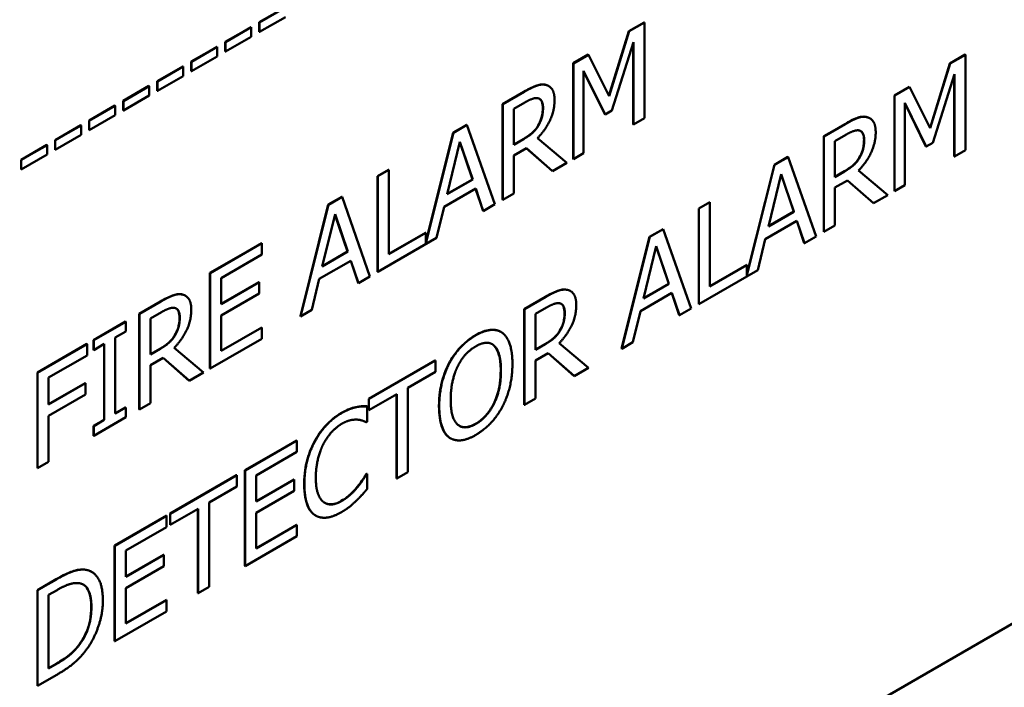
# Model space of a CAD drawing. Header units: millimetres. Extents: x 30 to 861, y 28 to 600.
# Tile 22 of 33: x 753 to 776, y 262 to 277. Entities that reach past the tile are written whole.
import ezdxf

# ---------------------------------------------------------------- set-up
doc = ezdxf.new("R2010")
doc.units = ezdxf.units.MM
doc.header["$LTSCALE"] = 3
doc.layers.add('Visible (ISO)', color=7, linetype='Continuous', lineweight=50)
doc.layers.add('Visible Narrow (ISO)', color=7, linetype='Continuous', lineweight=35)

msp = doc.modelspace()

# ---------------------------------------------------------------- linework, layer by layer
at = {"layer": 'Visible (ISO)'}
for p, q in [((758.272, 277.371), (758.884, 277.724)), ((758.889, 277.721), (758.278, 277.368)), ((758.278, 277.141), (758.889, 277.494)), ((757.465, 276.905), (758.077, 277.258)), ((758.082, 277.255), (757.471, 276.902)), ((758.077, 277.258), (758.082, 277.255)), ((758.082, 277.028), (758.082, 277.255)), ((758.272, 277.144), (758.272, 277.371)), ((758.272, 277.371), (758.278, 277.368)), ((758.278, 277.368), (758.278, 277.141)), ((767.03, 277.16), (767.393, 277.369)), ((767.398, 277.366), (767.036, 277.157)), ((767.393, 277.369), (767.398, 277.366)), ((767.398, 275.1), (767.398, 277.366)), ((757.471, 276.675), (758.082, 277.028)), ((758.272, 277.144), (758.278, 277.141)), ((766.558, 275.63), (767.03, 277.16)), ((767.036, 277.157), (766.562, 275.622)), ((767.03, 277.16), (767.036, 277.157)), ((756.659, 276.439), (757.27, 276.792)), ((757.276, 276.789), (756.664, 276.436)), ((757.27, 276.792), (757.276, 276.789)), ((757.276, 276.562), (757.276, 276.789)), ((757.465, 276.678), (757.465, 276.905)), ((757.465, 276.905), (757.471, 276.902)), ((757.471, 276.902), (757.471, 276.675)), ((766.625, 275.279), (767.138, 276.902)), ((767.132, 274.953), (767.132, 276.885)), ((767.138, 276.902), (767.138, 274.95)), ((756.664, 276.209), (757.276, 276.562)), ((757.465, 276.678), (757.471, 276.675)), ((765.711, 276.398), (766.067, 276.604)), ((766.072, 276.601), (765.716, 276.395)), ((766.067, 276.604), (766.072, 276.601)), ((766.562, 275.622), (766.072, 276.601)), ((774.642, 276.396), (775.005, 276.605)), ((775.01, 276.602), (774.648, 276.393)), ((775.005, 276.605), (775.01, 276.602)), ((775.01, 274.337), (775.01, 276.602)), ((755.852, 275.973), (756.463, 276.326)), ((756.469, 276.323), (755.857, 275.97)), ((756.463, 276.326), (756.469, 276.323)), ((756.469, 276.096), (756.469, 276.323)), ((756.659, 276.212), (756.659, 276.439)), ((756.659, 276.439), (756.664, 276.436)), ((756.664, 276.436), (756.664, 276.209)), ((765.711, 274.132), (765.711, 276.398)), ((765.711, 276.398), (765.716, 276.395)), ((765.716, 276.395), (765.716, 274.129)), ((774.17, 274.866), (774.642, 276.396)), ((774.648, 276.393), (774.174, 274.858)), ((774.642, 276.396), (774.648, 276.393)), ((755.857, 275.743), (756.469, 276.096)), ((756.659, 276.212), (756.664, 276.209)), ((765.959, 274.27), (765.959, 276.221)), ((765.959, 276.221), (766.466, 275.187)), ((766.461, 275.19), (765.959, 276.214)), ((774.237, 274.515), (774.749, 276.138)), ((774.744, 274.189), (774.744, 276.121)), ((774.749, 276.138), (774.749, 274.186)), ((755.045, 275.507), (755.656, 275.861)), ((755.662, 275.857), (755.05, 275.504)), ((755.656, 275.861), (755.662, 275.857)), ((755.662, 275.631), (755.662, 275.857)), ((755.852, 275.746), (755.852, 275.973)), ((755.852, 275.973), (755.857, 275.97)), ((755.857, 275.97), (755.857, 275.743)), ((765.126, 275.863), (765.131, 275.859)), ((755.05, 275.277), (755.662, 275.631)), ((755.852, 275.746), (755.857, 275.743)), ((764.036, 275.431), (764.542, 275.723)), ((764.547, 275.72), (764.042, 275.428)), ((773.323, 275.634), (773.679, 275.84)), ((773.323, 273.368), (773.323, 275.634)), ((773.323, 275.634), (773.328, 275.631)), ((773.684, 275.837), (773.328, 275.631)), ((773.328, 275.631), (773.328, 273.365)), ((773.679, 275.84), (773.684, 275.837)), ((774.174, 274.858), (773.684, 275.837)), ((754.238, 275.041), (754.849, 275.395)), ((754.855, 275.392), (754.243, 275.038)), ((754.849, 275.395), (754.855, 275.392)), ((754.855, 275.165), (754.855, 275.392)), ((755.045, 275.28), (755.045, 275.507)), ((755.045, 275.507), (755.05, 275.504)), ((755.05, 275.504), (755.05, 275.277)), ((764.036, 273.166), (764.036, 275.431)), ((764.036, 275.431), (764.042, 275.428)), ((764.042, 275.428), (764.042, 273.162)), ((764.302, 275.318), (764.562, 275.468)), ((773.571, 273.506), (773.571, 275.458)), ((773.571, 275.458), (774.078, 274.423)), ((774.073, 274.426), (773.571, 275.45)), ((754.243, 274.811), (754.855, 275.165)), ((755.045, 275.28), (755.05, 275.277)), ((764.302, 274.466), (764.302, 275.318)), ((766.461, 275.19), (766.466, 275.187)), ((766.466, 275.187), (766.625, 275.279)), ((753.431, 274.576), (754.043, 274.929)), ((754.048, 274.926), (753.436, 274.573)), ((754.043, 274.929), (754.048, 274.926)), ((754.048, 274.699), (754.048, 274.926)), ((754.238, 274.815), (754.238, 275.041)), ((754.238, 275.041), (754.243, 275.038)), ((754.243, 275.038), (754.243, 274.811)), ((762.867, 274.757), (763.189, 274.942)), ((763.194, 274.939), (762.873, 274.753)), ((763.189, 274.942), (763.194, 274.939)), ((763.855, 273.055), (763.194, 274.939)), ((764.881, 274.924), (764.886, 274.921)), ((767.132, 274.953), (767.138, 274.95)), ((767.138, 274.95), (767.398, 275.1)), ((771.648, 274.667), (772.154, 274.959)), ((772.159, 274.956), (771.653, 274.664)), ((772.737, 275.099), (772.743, 275.096)), ((753.436, 274.346), (754.048, 274.699)), ((754.238, 274.815), (754.243, 274.811)), ((762.218, 272.156), (762.867, 274.757)), ((762.873, 274.753), (762.218, 272.131)), ((762.867, 274.757), (762.873, 274.753)), ((771.914, 274.554), (772.173, 274.704)), ((752.624, 274.11), (753.236, 274.463)), ((753.241, 274.46), (752.629, 274.107)), ((753.236, 274.463), (753.241, 274.46)), ((753.241, 274.233), (753.241, 274.46)), ((753.431, 274.349), (753.431, 274.576)), ((753.431, 274.576), (753.436, 274.573)), ((753.436, 274.573), (753.436, 274.346)), ((762.725, 273.293), (763.027, 274.534)), ((763.325, 273.646), (763.025, 274.527)), ((763.027, 274.534), (763.331, 273.643)), ((764.302, 274.472), (764.526, 274.601)), ((764.531, 274.598), (764.302, 274.466)), ((765.56, 274.039), (764.862, 274.622)), ((771.648, 272.402), (771.648, 274.667)), ((771.648, 274.667), (771.653, 274.664)), ((771.653, 274.664), (771.653, 272.399)), ((771.914, 273.702), (771.914, 274.554)), ((774.078, 274.423), (774.237, 274.515)), ((752.629, 273.88), (753.241, 274.233)), ((753.431, 274.349), (753.436, 274.346)), ((764.302, 274.215), (764.601, 274.387)), ((764.302, 273.313), (764.302, 274.215)), ((765.216, 273.847), (764.6, 274.387)), ((764.601, 274.387), (765.221, 273.844)), ((765.716, 274.129), (765.959, 274.27)), ((774.073, 274.426), (774.078, 274.423)), ((774.749, 274.186), (775.01, 274.337)), ((752.624, 273.883), (752.624, 274.11)), ((752.624, 274.11), (752.629, 274.107)), ((752.629, 274.107), (752.629, 273.88)), ((765.221, 273.844), (765.56, 274.039)), ((765.711, 274.132), (765.716, 274.129)), ((769.83, 271.392), (770.479, 273.993)), ((770.485, 273.99), (769.83, 271.367)), ((770.479, 273.993), (770.801, 274.178)), ((770.479, 273.993), (770.485, 273.99)), ((770.806, 274.175), (770.485, 273.99)), ((770.801, 274.178), (770.806, 274.175)), ((771.467, 272.291), (770.806, 274.175)), ((772.493, 274.16), (772.498, 274.157)), ((774.744, 274.189), (774.749, 274.186)), ((752.624, 273.883), (752.629, 273.88)), ((761.075, 273.722), (761.336, 273.872)), ((761.341, 273.869), (761.081, 273.719)), ((761.336, 273.872), (761.341, 273.869)), ((761.341, 271.872), (761.341, 273.869)), ((765.216, 273.847), (765.221, 273.844)), ((770.337, 272.529), (770.639, 273.77)), ((770.937, 272.882), (770.637, 273.763)), ((770.639, 273.77), (770.943, 272.879)), ((771.914, 273.708), (772.138, 273.837)), ((772.143, 273.834), (771.914, 273.702)), ((773.172, 273.275), (772.474, 273.858)), ((761.075, 271.456), (761.075, 273.722)), ((761.075, 273.722), (761.081, 273.719)), ((761.081, 273.719), (761.081, 271.453)), ((763.331, 273.643), (762.725, 273.293)), ((762.727, 273.3), (763.325, 273.646)), ((763.325, 273.646), (763.331, 273.643)), ((771.914, 273.451), (772.213, 273.623)), ((772.828, 273.083), (772.212, 273.623)), ((772.213, 273.623), (772.833, 273.08)), ((762.653, 272.994), (763.402, 273.427)), ((763.575, 272.899), (763.399, 273.425)), ((763.402, 273.427), (763.58, 272.896)), ((764.042, 273.162), (764.302, 273.313)), ((771.914, 272.549), (771.914, 273.451)), ((773.323, 273.368), (773.328, 273.365)), ((773.328, 273.365), (773.571, 273.506)), ((759.245, 270.399), (759.907, 273.047)), ((759.912, 273.044), (759.25, 270.396)), ((759.907, 273.047), (760.228, 273.233)), ((759.907, 273.047), (759.912, 273.044)), ((760.233, 273.229), (759.912, 273.044)), ((760.228, 273.233), (760.233, 273.229)), ((760.895, 271.346), (760.233, 273.229)), ((763.58, 272.896), (763.855, 273.055)), ((764.036, 273.166), (764.042, 273.162)), ((768.687, 272.958), (768.948, 273.109)), ((768.953, 273.105), (768.693, 272.955)), ((768.948, 273.109), (768.953, 273.105)), ((768.953, 271.108), (768.953, 273.105)), ((772.828, 273.083), (772.833, 273.08)), ((772.833, 273.08), (773.172, 273.275)), ((759.764, 271.583), (760.066, 272.825)), ((760.365, 271.936), (760.064, 272.817)), ((760.066, 272.825), (760.37, 271.933)), ((762.475, 272.258), (762.653, 272.994)), ((763.575, 272.899), (763.58, 272.896)), ((768.687, 270.692), (768.687, 272.958)), ((768.687, 272.958), (768.693, 272.955)), ((768.693, 272.955), (768.693, 270.689)), ((770.943, 272.879), (770.337, 272.529)), ((770.339, 272.536), (770.937, 272.882)), ((770.937, 272.882), (770.943, 272.879)), ((770.265, 272.231), (771.014, 272.663)), ((771.187, 272.135), (771.011, 272.661)), ((771.014, 272.663), (771.192, 272.132)), ((761.341, 271.878), (762.212, 272.381)), ((762.218, 272.378), (761.341, 271.872)), ((762.212, 272.381), (762.218, 272.378)), ((762.218, 272.131), (762.218, 272.378)), ((767.519, 272.283), (767.84, 272.469)), ((767.845, 272.466), (767.524, 272.28)), ((767.84, 272.469), (767.845, 272.466)), ((768.507, 270.582), (767.845, 272.466)), ((771.648, 272.402), (771.653, 272.399)), ((771.653, 272.399), (771.914, 272.549)), ((757.1, 271.427), (758.328, 272.135)), ((758.333, 272.132), (757.105, 271.424)), ((758.328, 272.135), (758.333, 272.132)), ((758.333, 271.864), (758.333, 272.132)), ((761.081, 271.453), (762.475, 272.258)), ((766.857, 269.636), (767.519, 272.283)), ((767.524, 272.28), (766.862, 269.632)), ((767.519, 272.283), (767.524, 272.28)), ((770.087, 271.494), (770.265, 272.231)), ((771.187, 272.135), (771.192, 272.132)), ((771.192, 272.132), (771.467, 272.291)), ((760.37, 271.933), (759.764, 271.583)), ((759.766, 271.591), (760.365, 271.936)), ((760.365, 271.936), (760.37, 271.933)), ((767.376, 270.82), (767.678, 272.061)), ((767.977, 271.172), (767.676, 272.053)), ((767.678, 272.061), (767.982, 271.169)), ((757.366, 271.306), (758.333, 271.864)), ((759.693, 271.285), (760.441, 271.717)), ((760.614, 271.19), (760.438, 271.715)), ((760.441, 271.717), (760.62, 271.187)), ((757.1, 269.161), (757.1, 271.427)), ((757.1, 271.427), (757.105, 271.424)), ((757.105, 271.424), (757.105, 269.158)), ((761.075, 271.456), (761.081, 271.453)), ((768.693, 270.689), (770.087, 271.494)), ((768.953, 271.114), (769.824, 271.617)), ((769.83, 271.614), (768.953, 271.108)), ((769.824, 271.617), (769.83, 271.614)), ((769.83, 271.367), (769.83, 271.614)), ((757.366, 270.686), (757.366, 271.306)), ((757.366, 270.692), (758.262, 271.209)), ((758.268, 271.206), (757.366, 270.686)), ((758.262, 271.209), (758.268, 271.206)), ((758.268, 270.938), (758.268, 271.206)), ((759.514, 270.549), (759.693, 271.285)), ((760.614, 271.19), (760.62, 271.187)), ((760.62, 271.187), (760.895, 271.346)), ((765.641, 271.001), (765.646, 270.998)), ((767.304, 270.521), (768.053, 270.954)), ((767.982, 271.169), (767.376, 270.82)), ((767.378, 270.827), (767.977, 271.172)), ((767.977, 271.172), (767.982, 271.169)), ((768.226, 270.426), (768.05, 270.951)), ((768.053, 270.954), (768.232, 270.423)), ((755.426, 270.46), (755.931, 270.752)), ((755.937, 270.749), (755.431, 270.457)), ((756.515, 270.891), (756.52, 270.888)), ((757.366, 270.417), (758.268, 270.938)), ((764.551, 270.57), (765.057, 270.862)), ((765.062, 270.859), (764.557, 270.567)), ((755.692, 270.347), (755.951, 270.496)), ((759.25, 270.396), (759.514, 270.549)), ((764.551, 268.304), (764.551, 270.57)), ((764.551, 270.57), (764.557, 270.567)), ((764.557, 270.567), (764.557, 268.301)), ((764.818, 270.457), (765.077, 270.607)), ((767.126, 269.785), (767.304, 270.521)), ((768.232, 270.423), (768.507, 270.582)), ((768.687, 270.692), (768.693, 270.689)), ((754.343, 269.835), (755.103, 270.274)), ((755.108, 270.271), (754.348, 269.832)), ((755.103, 270.274), (755.108, 270.271)), ((755.108, 270.039), (755.108, 270.271)), ((755.426, 268.194), (755.426, 270.46)), ((755.426, 270.46), (755.431, 270.457)), ((755.431, 270.457), (755.431, 268.191)), ((755.692, 269.495), (755.692, 270.347)), ((757.366, 269.577), (757.366, 270.417)), ((759.245, 270.399), (759.25, 270.396)), ((764.818, 269.605), (764.818, 270.457)), ((768.226, 270.426), (768.232, 270.423)), ((754.859, 269.895), (755.108, 270.039)), ((757.366, 269.583), (758.328, 270.138)), ((758.333, 270.135), (757.366, 269.577)), ((758.328, 270.138), (758.333, 270.135)), ((758.333, 269.867), (758.333, 270.135)), ((763.999, 270.03), (764.004, 270.027)), ((765.396, 270.062), (765.401, 270.059)), ((754.343, 269.603), (754.343, 269.835)), ((754.343, 269.835), (754.348, 269.832)), ((754.348, 269.832), (754.348, 269.6)), ((754.859, 268.092), (754.859, 269.895)), ((756.27, 269.952), (756.275, 269.949)), ((757.105, 269.158), (758.333, 269.867)), ((766.862, 269.632), (767.126, 269.785)), ((753.012, 269.066), (754.185, 269.744)), ((754.191, 269.741), (753.017, 269.063)), ((754.185, 269.744), (754.191, 269.741)), ((754.191, 269.473), (754.191, 269.741)), ((754.343, 269.603), (754.348, 269.6)), ((754.348, 269.6), (754.598, 269.745)), ((754.592, 267.944), (754.592, 269.741)), ((754.598, 269.745), (754.598, 267.941)), ((755.692, 269.501), (755.915, 269.63)), ((755.921, 269.627), (755.692, 269.495)), ((756.95, 269.068), (756.251, 269.651)), ((764.818, 269.611), (765.041, 269.74)), ((765.046, 269.737), (764.818, 269.605)), ((766.075, 269.178), (765.377, 269.761)), ((766.857, 269.636), (766.862, 269.632)), ((753.278, 268.946), (754.191, 269.473)), ((755.692, 269.243), (755.991, 269.416)), ((756.606, 268.875), (755.99, 269.415)), ((755.991, 269.416), (756.611, 268.872)), ((760.866, 268.442), (762.443, 269.353)), ((762.448, 269.35), (760.871, 268.439)), ((762.443, 269.353), (762.448, 269.35)), ((762.448, 269.082), (762.448, 269.35)), ((764.818, 269.353), (765.116, 269.526)), ((764.818, 268.452), (764.818, 269.353)), ((765.731, 268.986), (765.115, 269.525)), ((765.116, 269.526), (765.737, 268.982)), ((755.692, 268.342), (755.692, 269.243)), ((757.1, 269.161), (757.105, 269.158)), ((761.79, 268.702), (762.448, 269.082)), ((762.766, 269.28), (762.771, 269.277)), ((765.737, 268.982), (766.075, 269.178)), ((753.012, 266.801), (753.012, 269.066)), ((753.012, 269.066), (753.017, 269.063)), ((753.017, 269.063), (753.017, 266.798)), ((753.278, 268.307), (753.278, 268.946)), ((756.606, 268.875), (756.611, 268.872)), ((756.611, 268.872), (756.95, 269.068)), ((765.731, 268.986), (765.737, 268.982)), ((753.278, 268.313), (754.147, 268.815)), ((754.153, 268.812), (753.278, 268.307)), ((754.147, 268.815), (754.153, 268.812)), ((754.153, 268.544), (754.153, 268.812)), ((761.79, 266.704), (761.79, 268.702)), ((753.278, 268.039), (754.153, 268.544)), ((760.866, 268.174), (760.866, 268.442)), ((760.866, 268.442), (760.871, 268.439)), ((760.871, 268.171), (761.529, 268.551)), ((760.871, 268.439), (760.871, 268.171)), ((761.524, 266.556), (761.524, 268.548)), ((761.529, 268.551), (761.529, 266.553)), ((764.557, 268.301), (764.818, 268.452)), ((754.859, 268.098), (755.103, 268.239)), ((755.108, 268.236), (754.859, 268.092)), ((755.103, 268.239), (755.108, 268.236)), ((755.108, 268.005), (755.108, 268.236)), ((755.426, 268.194), (755.431, 268.191)), ((755.431, 268.191), (755.692, 268.342)), ((760.562, 268.248), (760.567, 268.245)), ((760.823, 268.267), (760.828, 268.264)), ((760.828, 267.9), (760.828, 268.264)), ((760.866, 268.174), (760.871, 268.171)), ((764.551, 268.304), (764.557, 268.301)), ((753.278, 266.948), (753.278, 268.039)), ((754.343, 267.8), (754.592, 267.944)), ((754.348, 267.566), (755.108, 268.005)), ((754.598, 267.941), (754.348, 267.797)), ((754.592, 267.944), (754.598, 267.941)), ((754.343, 267.569), (754.343, 267.8)), ((754.343, 267.8), (754.348, 267.797)), ((754.348, 267.797), (754.348, 267.566)), ((760.807, 267.888), (760.828, 267.9)), ((754.343, 267.569), (754.348, 267.566)), ((757.932, 266.748), (759.159, 267.457)), ((759.165, 267.454), (757.937, 266.745)), ((759.159, 267.457), (759.165, 267.454)), ((759.165, 267.186), (759.165, 267.454)), ((762.799, 267.51), (762.805, 267.507)), ((758.198, 266.628), (759.165, 267.186)), ((753.012, 266.801), (753.017, 266.798)), ((753.017, 266.798), (753.278, 266.948)), ((757.932, 264.482), (757.932, 266.748)), ((757.932, 266.748), (757.937, 266.745)), ((757.937, 266.745), (757.937, 264.479)), ((756.156, 265.723), (757.733, 266.633)), ((757.738, 266.63), (756.161, 265.72)), ((757.733, 266.633), (757.738, 266.63)), ((757.738, 266.362), (757.738, 266.63)), ((758.198, 266.007), (758.198, 266.628)), ((758.198, 266.013), (759.094, 266.531)), ((759.099, 266.528), (758.198, 266.007)), ((759.094, 266.531), (759.099, 266.528)), ((759.099, 266.259), (759.099, 266.528)), ((760.803, 266.655), (760.823, 266.666)), ((760.803, 266.655), (760.809, 266.652)), ((760.828, 266.663), (760.809, 266.652)), ((760.823, 266.666), (760.828, 266.663)), ((760.828, 266.303), (760.828, 266.663)), ((761.524, 266.556), (761.529, 266.553)), ((761.529, 266.553), (761.79, 266.704)), ((757.08, 265.982), (757.738, 266.362)), ((760.595, 266.353), (760.6, 266.349)), ((758.198, 265.739), (759.099, 266.259)), ((756.161, 265.452), (756.819, 265.832)), ((756.814, 263.837), (756.814, 265.829)), ((756.819, 265.832), (756.819, 263.834)), ((757.08, 263.985), (757.08, 265.982)), ((754.842, 264.964), (756.07, 265.673)), ((756.075, 265.67), (754.847, 264.961)), ((756.07, 265.673), (756.075, 265.67)), ((756.075, 265.402), (756.075, 265.67)), ((756.156, 265.455), (756.156, 265.723)), ((756.156, 265.723), (756.161, 265.72)), ((756.161, 265.72), (756.161, 265.452)), ((758.198, 264.898), (758.198, 265.739)), ((759.605, 265.676), (759.611, 265.673)), ((755.108, 264.844), (756.075, 265.402)), ((756.156, 265.455), (756.161, 265.452)), ((758.198, 264.904), (759.159, 265.459)), ((759.165, 265.456), (758.198, 264.898)), ((759.159, 265.459), (759.165, 265.456)), ((759.165, 265.188), (759.165, 265.456)), ((757.937, 264.479), (759.165, 265.188)), ((746.508, 246.017), (779.498, 265.064)), ((754.842, 262.699), (754.842, 264.964)), ((754.842, 264.964), (754.847, 264.961)), ((754.847, 264.961), (754.847, 262.696)), ((755.108, 264.223), (755.108, 264.844)), ((755.108, 264.229), (756.004, 264.747)), ((756.01, 264.744), (755.108, 264.223)), ((756.004, 264.747), (756.01, 264.744)), ((756.01, 264.476), (756.01, 264.744)), ((755.108, 263.955), (756.01, 264.476)), ((757.932, 264.482), (757.937, 264.479)), ((754.293, 264.343), (754.299, 264.34)), ((753.012, 263.908), (753.459, 264.166)), ((753.464, 264.163), (753.017, 263.905)), ((755.108, 263.114), (755.108, 263.955)), ((756.819, 263.834), (757.08, 263.985)), ((753.012, 261.642), (753.012, 263.908)), ((753.012, 263.908), (753.017, 263.905)), ((753.017, 263.905), (753.017, 261.639)), ((753.278, 263.794), (753.477, 263.909)), ((753.278, 262.05), (753.278, 263.794)), ((756.814, 263.837), (756.819, 263.834)), ((755.108, 263.12), (756.07, 263.675)), ((756.075, 263.672), (755.108, 263.114)), ((756.07, 263.675), (756.075, 263.672)), ((756.075, 263.404), (756.075, 263.672)), ((754.847, 262.696), (756.075, 263.404)), ((754.014, 262.632), (754.019, 262.629)), ((754.842, 262.699), (754.847, 262.696)), ((753.278, 262.056), (753.471, 262.168)), ((753.477, 262.165), (753.278, 262.05)), ((753.017, 261.639), (753.469, 261.9)), ((753.012, 261.642), (753.017, 261.639))]:
    msp.add_line(p, q, dxfattribs=at)
for points, knots in [([(764.542, 275.723), (764.636, 275.778), (764.731, 275.829), (764.862, 275.88), (764.899, 275.89), (764.972, 275.899), (765.008, 275.898), (765.041, 275.892)], [0, 0, 0, 0, 0.05333282, 0.05333282, 0.07517859, 0.07517859, 0.09774979, 0.09774979, 0.09774979, 0.09774979]), ([(764.992, 275.344), (764.992, 275.4), (764.985, 275.452), (764.958, 275.51), (764.946, 275.53), (764.922, 275.55), (764.918, 275.553), (764.913, 275.556)], [0, 0, 0, 0, 0.02740789, 0.02740789, 0.03927304, 0.03927304, 0.04200522, 0.04200522, 0.04200522, 0.04200522]), ([(764.881, 274.924), (764.912, 274.977), (764.937, 275.031), (764.966, 275.125), (764.976, 275.165), (764.989, 275.257), (764.992, 275.302), (764.992, 275.344)], [0, 0, 0, 0, 0.02475178, 0.02475178, 0.04085857, 0.04085857, 0.05686937, 0.05686937, 0.05686937, 0.05686937]), ([(764.526, 274.601), (764.593, 274.64), (764.663, 274.687), (764.742, 274.753), (764.775, 274.78), (764.837, 274.855), (764.86, 274.888), (764.881, 274.924)], [0, 0, 0, 0, 0.03811685, 0.03811685, 0.04590739, 0.04590739, 0.05132597, 0.05132597, 0.05132597, 0.05132597]), ([(772.154, 274.959), (772.248, 275.014), (772.343, 275.065), (772.474, 275.116), (772.511, 275.126), (772.584, 275.135), (772.62, 275.134), (772.653, 275.128)], [0, 0, 0, 0, 0.05333282, 0.05333282, 0.07517859, 0.07517859, 0.09774979, 0.09774979, 0.09774979, 0.09774979]), ([(772.604, 274.58), (772.604, 274.636), (772.597, 274.688), (772.57, 274.747), (772.558, 274.766), (772.534, 274.786), (772.529, 274.79), (772.525, 274.793)], [0, 0, 0, 0, 0.02740789, 0.02740789, 0.03927304, 0.03927304, 0.04200522, 0.04200522, 0.04200522, 0.04200522]), ([(772.493, 274.16), (772.524, 274.213), (772.549, 274.268), (772.578, 274.361), (772.588, 274.402), (772.601, 274.493), (772.604, 274.538), (772.604, 274.58)], [0, 0, 0, 0, 0.02475178, 0.02475178, 0.04085857, 0.04085857, 0.05686937, 0.05686937, 0.05686937, 0.05686937]), ([(772.138, 273.837), (772.205, 273.876), (772.275, 273.923), (772.354, 273.989), (772.387, 274.016), (772.449, 274.091), (772.472, 274.124), (772.493, 274.16)], [0, 0, 0, 0, 0.03811685, 0.03811685, 0.04590739, 0.04590739, 0.05132597, 0.05132597, 0.05132597, 0.05132597]), ([(765.057, 270.862), (765.151, 270.916), (765.246, 270.967), (765.377, 271.019), (765.415, 271.028), (765.488, 271.038), (765.523, 271.037), (765.556, 271.031)], [0, 0, 0, 0, 0.05333282, 0.05333282, 0.07517859, 0.07517859, 0.09774979, 0.09774979, 0.09774979, 0.09774979]), ([(755.931, 270.752), (756.026, 270.806), (756.121, 270.857), (756.252, 270.909), (756.289, 270.918), (756.362, 270.927), (756.397, 270.927), (756.431, 270.921)], [0, 0, 0, 0, 0.05333282, 0.05333282, 0.07517859, 0.07517859, 0.09774979, 0.09774979, 0.09774979, 0.09774979]), ([(756.381, 270.373), (756.381, 270.429), (756.374, 270.48), (756.348, 270.539), (756.336, 270.559), (756.312, 270.579), (756.307, 270.582), (756.302, 270.585)], [0, 0, 0, 0, 0.02740789, 0.02740789, 0.03927304, 0.03927304, 0.04200522, 0.04200522, 0.04200522, 0.04200522]), ([(765.396, 270.062), (765.428, 270.115), (765.452, 270.17), (765.482, 270.263), (765.491, 270.304), (765.504, 270.396), (765.507, 270.44), (765.507, 270.483)], [0, 0, 0, 0, 0.02475178, 0.02475178, 0.04085857, 0.04085857, 0.05686937, 0.05686937, 0.05686937, 0.05686937]), ([(765.507, 270.483), (765.507, 270.539), (765.5, 270.59), (765.473, 270.649), (765.461, 270.669), (765.437, 270.689), (765.433, 270.692), (765.428, 270.695)], [0, 0, 0, 0, 0.02740789, 0.02740789, 0.03927304, 0.03927304, 0.04200522, 0.04200522, 0.04200522, 0.04200522]), ([(756.27, 269.952), (756.302, 270.005), (756.327, 270.06), (756.356, 270.153), (756.365, 270.194), (756.379, 270.286), (756.381, 270.33), (756.381, 270.373)], [0, 0, 0, 0, 0.02475178, 0.02475178, 0.04085857, 0.04085857, 0.05686937, 0.05686937, 0.05686937, 0.05686937]), ([(763.397, 269.951), (763.517, 270.021), (763.635, 270.067), (763.787, 270.082), (763.843, 270.083), (763.936, 270.061), (763.969, 270.048), (763.999, 270.03)], [0, 0, 0, 0, 0.0679298, 0.0679298, 0.0927787, 0.0927787, 0.1076291, 0.1076291, 0.1076291, 0.1076291]), ([(765.041, 269.74), (765.109, 269.779), (765.178, 269.825), (765.257, 269.891), (765.29, 269.919), (765.352, 269.994), (765.375, 270.027), (765.396, 270.062)], [0, 0, 0, 0, 0.03811685, 0.03811685, 0.04590739, 0.04590739, 0.05132597, 0.05132597, 0.05132597, 0.05132597]), ([(755.915, 269.63), (755.983, 269.669), (756.052, 269.715), (756.132, 269.781), (756.164, 269.809), (756.227, 269.884), (756.25, 269.917), (756.27, 269.952)], [0, 0, 0, 0, 0.03811685, 0.03811685, 0.04590739, 0.04590739, 0.05132597, 0.05132597, 0.05132597, 0.05132597]), ([(762.766, 269.28), (762.832, 269.406), (762.911, 269.521), (763.061, 269.692), (763.123, 269.752), (763.256, 269.863), (763.327, 269.911), (763.397, 269.951)], [0, 0, 0, 0, 0.0570913, 0.0570913, 0.0943045, 0.0943045, 0.133885, 0.133885, 0.133885, 0.133885]), ([(763.993, 269.115), (763.993, 269.248), (763.982, 269.378), (763.935, 269.545), (763.902, 269.644), (763.833, 269.707)], [0, 0, 0, 0, 0.06499707, 0.06499707, 0.09858802, 0.09858802, 0.09858802, 0.09858802]), ([(762.53, 268.27), (762.53, 268.528), (762.568, 268.709), (762.63, 268.965), (762.686, 269.124), (762.766, 269.28)], [0, 0, 0, 0, 0.1260145, 0.1260145, 0.3303729, 0.3303729, 0.3303729, 0.3303729]), ([(763.399, 267.852), (763.475, 267.896), (763.549, 267.952), (763.68, 268.091), (763.734, 268.164), (763.818, 268.307), (763.868, 268.403), (763.94, 268.629), (763.96, 268.721), (763.988, 268.915), (763.993, 269.018), (763.993, 269.115)], [0, 0, 0, 0, 0.0429458, 0.0429458, 0.0802835, 0.0802835, 0.1094292, 0.1094292, 0.1297325, 0.1297325, 0.153502, 0.153502, 0.153502, 0.153502]), ([(760.217, 268.108), (760.311, 268.162), (760.375, 268.188), (760.456, 268.219), (760.51, 268.237), (760.562, 268.248)], [0, 0, 0, 0, 0.0532457, 0.0532457, 0.1575314, 0.1575314, 0.1575314, 0.1575314]), ([(760.562, 268.248), (760.621, 268.26), (760.669, 268.264), (760.736, 268.268), (760.78, 268.269), (760.823, 268.267)], [0, 0, 0, 0, 0.0353736, 0.0353736, 0.1045723, 0.1045723, 0.1045723, 0.1045723]), ([(762.764, 267.533), (762.697, 267.584), (762.647, 267.659), (762.552, 267.895), (762.53, 268.077), (762.53, 268.27)], [0, 0, 0, 0, 0.0580222, 0.0580222, 0.1526383, 0.1526383, 0.1526383, 0.1526383]), ([(759.579, 267.428), (759.65, 267.56), (759.732, 267.68), (759.887, 267.854), (759.947, 267.913), (760.079, 268.021), (760.148, 268.068), (760.217, 268.108)], [0, 0, 0, 0, 0.0599531, 0.0599531, 0.0967612, 0.0967612, 0.1359619, 0.1359619, 0.1359619, 0.1359619]), ([(763.013, 267.803), (763.055, 267.78), (763.102, 267.768), (763.192, 267.771), (763.23, 267.779), (763.312, 267.806), (763.355, 267.827), (763.399, 267.852)], [0.12566797, 0.12566797, 0.12566797, 0.12566797, 0.15373278, 0.15373278, 0.17307303, 0.17307303, 0.19363383, 0.19363383, 0.19363383, 0.19363383]), ([(759.334, 266.423), (759.334, 266.68), (759.373, 266.859), (759.437, 267.114), (759.497, 267.272), (759.579, 267.428)], [0, 0, 0, 0, 0.1258241, 0.1258241, 0.3337198, 0.3337198, 0.3337198, 0.3337198]), ([(760.595, 266.353), (760.665, 266.44), (760.705, 266.499), (760.747, 266.562), (760.779, 266.612), (760.803, 266.655)], [0, 0, 0, 0, 0.0457814, 0.0457814, 0.1275913, 0.1275913, 0.1275913, 0.1275913]), ([(759.581, 265.692), (759.513, 265.737), (759.462, 265.806), (759.369, 266.012), (759.334, 266.179), (759.334, 266.423)], [0, 0, 0, 0, 0.0565696, 0.0565696, 0.1372673, 0.1372673, 0.1372673, 0.1372673]), ([(760.215, 266.021), (760.324, 266.084), (760.395, 266.147), (760.483, 266.228), (760.541, 266.287), (760.595, 266.353)], [0, 0, 0, 0, 0.0613898, 0.0613898, 0.1837843, 0.1837843, 0.1837843, 0.1837843]), ([(759.822, 265.977), (759.862, 265.954), (759.907, 265.942), (759.988, 265.942), (760.03, 265.946), (760.126, 265.975), (760.17, 265.995), (760.215, 266.021)], [0.0097647, 0.0097647, 0.0097647, 0.0097647, 0.04158067, 0.04158067, 0.06156032, 0.06156032, 0.07863702, 0.07863702, 0.07863702, 0.07863702]), ([(753.459, 264.166), (753.723, 264.318), (753.843, 264.355), (753.987, 264.394), (754.08, 264.406), (754.162, 264.392)], [0, 0, 0, 0, 0.149409, 0.149409, 0.4317082, 0.4317082, 0.4317082, 0.4317082]), ([(754.287, 263.513), (754.287, 263.652), (754.271, 263.785), (754.202, 263.941), (754.17, 263.986), (754.12, 264.026), (754.11, 264.033), (754.1, 264.039)], [0, 0, 0, 0, 0.0679609, 0.0679609, 0.1036443, 0.1036443, 0.1121237, 0.1121237, 0.1121237, 0.1121237]), ([(754.014, 262.632), (754.077, 262.718), (754.13, 262.81), (754.22, 263.019), (754.245, 263.118), (754.28, 263.302), (754.287, 263.411), (754.287, 263.513)], [0, 0, 0, 0, 0.0433322, 0.0433322, 0.0925446, 0.0925446, 0.1674232, 0.1674232, 0.1674232, 0.1674232]), ([(753.471, 262.168), (753.572, 262.226), (753.678, 262.295), (753.798, 262.394), (753.845, 262.434), (753.941, 262.537), (753.978, 262.582), (754.014, 262.632)], [0, 0, 0, 0, 0.05672934, 0.05672934, 0.06948856, 0.06948856, 0.07855865, 0.07855865, 0.07855865, 0.07855865])]:
    msp.add_open_spline(points, degree=3, knots=knots, dxfattribs=at)
for points, degree in [([(765.046, 275.889), (764.943, 275.907), (764.716, 275.817), (764.547, 275.72)], 2), ([(765.041, 275.892), (765.072, 275.887), (765.1, 275.877), (765.126, 275.863)], 3), ([(765.269, 275.522), (765.269, 275.7), (765.15, 275.872), (765.046, 275.889)], 2), ([(764.562, 275.468), (764.67, 275.53), (764.818, 275.581), (764.873, 275.571)], 2), ([(764.862, 274.622), (765.05, 274.811), (765.269, 275.274), (765.269, 275.522)], 2), ([(764.873, 275.571), (764.937, 275.558), (764.997, 275.44), (764.997, 275.341)], 2), ([(764.997, 275.341), (764.997, 275.224), (764.943, 275.016), (764.886, 274.921)], 2), ([(764.886, 274.921), (764.824, 274.813), (764.644, 274.663), (764.531, 274.598)], 2), ([(772.658, 275.125), (772.555, 275.143), (772.328, 275.054), (772.159, 274.956)], 2), ([(772.653, 275.128), (772.684, 275.123), (772.712, 275.113), (772.737, 275.099)], 3), ([(772.881, 274.758), (772.881, 274.936), (772.762, 275.108), (772.658, 275.125)], 2), ([(772.173, 274.704), (772.282, 274.766), (772.429, 274.817), (772.485, 274.807)], 2), ([(772.474, 273.858), (772.662, 274.047), (772.881, 274.51), (772.881, 274.758)], 2), ([(772.485, 274.807), (772.549, 274.794), (772.609, 274.676), (772.609, 274.577)], 2), ([(772.609, 274.577), (772.609, 274.46), (772.555, 274.252), (772.498, 274.157)], 2), ([(772.498, 274.157), (772.436, 274.049), (772.256, 273.9), (772.143, 273.834)], 2), ([(765.562, 271.028), (765.458, 271.045), (765.231, 270.956), (765.062, 270.859)], 2), ([(765.556, 271.031), (765.587, 271.026), (765.615, 271.016), (765.641, 271.001)], 3), ([(765.784, 270.661), (765.784, 270.839), (765.665, 271.01), (765.562, 271.028)], 2), ([(756.436, 270.918), (756.333, 270.935), (756.105, 270.846), (755.937, 270.749)], 2), ([(756.431, 270.921), (756.461, 270.916), (756.49, 270.906), (756.515, 270.891)], 3), ([(756.659, 270.551), (756.659, 270.729), (756.539, 270.9), (756.436, 270.918)], 2), ([(765.077, 270.607), (765.185, 270.669), (765.333, 270.719), (765.388, 270.709)], 2), ([(755.951, 270.496), (756.059, 270.559), (756.207, 270.609), (756.263, 270.599)], 2), ([(756.251, 269.651), (756.439, 269.84), (756.659, 270.303), (756.659, 270.551)], 2), ([(756.263, 270.599), (756.326, 270.586), (756.387, 270.469), (756.387, 270.37)], 2), ([(765.377, 269.761), (765.565, 269.95), (765.784, 270.413), (765.784, 270.661)], 2), ([(765.388, 270.709), (765.452, 270.696), (765.512, 270.579), (765.512, 270.48)], 2), ([(765.512, 270.48), (765.512, 270.362), (765.458, 270.155), (765.401, 270.059)], 2), ([(756.387, 270.37), (756.387, 270.252), (756.333, 270.045), (756.275, 269.949)], 2), ([(764.035, 270.007), (763.924, 270.088), (763.603, 270.064), (763.402, 269.948)], 2), ([(765.401, 270.059), (765.339, 269.952), (765.159, 269.802), (765.046, 269.737)], 2), ([(756.275, 269.949), (756.213, 269.842), (756.034, 269.692), (755.921, 269.627)], 2), ([(763.402, 269.948), (763.205, 269.834), (762.886, 269.494), (762.771, 269.277)], 2), ([(764.271, 269.269), (764.271, 269.552), (764.146, 269.921), (764.035, 270.007)], 2), ([(762.968, 269.202), (763.049, 269.37), (763.262, 269.607), (763.404, 269.688)], 2), ([(763.404, 269.688), (763.541, 269.767), (763.76, 269.777), (763.838, 269.704)], 2), ([(763.833, 269.707), (763.819, 269.72), (763.804, 269.732), (763.788, 269.741)], 3), ([(763.838, 269.704), (763.914, 269.634), (763.999, 269.336), (763.999, 269.112)], 2), ([(762.771, 269.277), (762.658, 269.056), (762.536, 268.552), (762.536, 268.267)], 2), ([(762.808, 268.424), (762.808, 268.645), (762.89, 269.041), (762.968, 269.202)], 2), ([(763.999, 269.112), (763.999, 268.666), (763.676, 268.006), (763.404, 267.849)], 2), ([(764.035, 268.261), (764.15, 268.478), (764.271, 268.993), (764.271, 269.269)], 2), ([(763.404, 267.849), (763.132, 267.692), (762.808, 267.978), (762.808, 268.424)], 2), ([(760.567, 268.245), (760.494, 268.229), (760.321, 268.162), (760.222, 268.105)], 2), ([(760.828, 268.264), (760.763, 268.266), (760.631, 268.258), (760.567, 268.245)], 2), ([(762.536, 268.267), (762.536, 267.988), (762.657, 267.615), (762.769, 267.53)], 2), ([(763.402, 267.587), (763.595, 267.698), (763.914, 268.033), (764.035, 268.261)], 2), ([(760.222, 268.105), (760.023, 267.99), (759.702, 267.645), (759.584, 267.425)], 2), ([(760.22, 267.847), (760.335, 267.913), (760.511, 267.954), (760.586, 267.95)], 2), ([(760.586, 267.95), (760.664, 267.945), (760.772, 267.905), (760.807, 267.888)], 2), ([(759.786, 267.363), (759.871, 267.526), (760.095, 267.774), (760.22, 267.847)], 2), ([(762.799, 267.51), (762.787, 267.517), (762.776, 267.525), (762.764, 267.533)], 3), ([(762.769, 267.53), (762.886, 267.445), (763.204, 267.472), (763.402, 267.587)], 2), ([(759.584, 267.425), (759.465, 267.2), (759.34, 266.705), (759.34, 266.42)], 2), ([(759.611, 266.577), (759.611, 266.796), (759.704, 267.2), (759.786, 267.363)], 2), ([(759.793, 265.997), (759.708, 266.064), (759.611, 266.344), (759.611, 266.577)], 2), ([(760.809, 266.652), (760.779, 266.599), (760.672, 266.439), (760.6, 266.349)], 2), ([(759.34, 266.42), (759.34, 266.134), (759.468, 265.767), (759.586, 265.688)], 2), ([(760.6, 266.349), (760.526, 266.259), (760.333, 266.083), (760.22, 266.018)], 2), ([(760.567, 266.024), (760.648, 266.1), (760.763, 266.23), (760.828, 266.303)], 2), ([(760.22, 266.018), (760.096, 265.946), (759.875, 265.933), (759.793, 265.997)], 2), ([(760.217, 265.755), (760.335, 265.823), (760.481, 265.941), (760.567, 266.024)], 2), ([(759.605, 265.676), (759.597, 265.681), (759.589, 265.686), (759.581, 265.692)], 3), ([(759.586, 265.688), (759.704, 265.608), (760.026, 265.645), (760.217, 265.755)], 2), ([(754.167, 264.388), (754.056, 264.409), (753.741, 264.322), (753.464, 264.163)], 2), ([(754.162, 264.392), (754.209, 264.382), (754.253, 264.366), (754.293, 264.343)], 3), ([(754.564, 263.663), (754.564, 263.994), (754.356, 264.353), (754.167, 264.388)], 2), ([(753.477, 263.909), (753.653, 264.011), (753.89, 264.084), (753.995, 264.073)], 2), ([(753.995, 264.073), (754.143, 264.053), (754.292, 263.771), (754.292, 263.51)], 2), ([(754.292, 263.51), (754.292, 263.245), (754.156, 262.814), (754.019, 262.629)], 2), ([(754.164, 262.483), (754.347, 262.728), (754.564, 263.353), (754.564, 263.663)], 2), ([(754.019, 262.629), (753.912, 262.481), (753.65, 262.265), (753.477, 262.165)], 2), ([(753.469, 261.9), (753.707, 262.037), (754.014, 262.288), (754.164, 262.483)], 2)]:
    msp.add_open_spline(points, degree=degree, dxfattribs=at)
at = {"layer": 'Visible Narrow (ISO)'}
for p, q in [((765.041, 275.892), (765.046, 275.889)), ((764.542, 275.723), (764.547, 275.72)), ((764.992, 275.344), (764.997, 275.341)), ((772.154, 274.959), (772.159, 274.956)), ((772.653, 275.128), (772.658, 275.125)), ((764.526, 274.601), (764.531, 274.598)), ((772.604, 274.58), (772.609, 274.577)), ((772.138, 273.837), (772.143, 273.834)), ((765.556, 271.031), (765.562, 271.028)), ((755.931, 270.752), (755.937, 270.749)), ((756.431, 270.921), (756.436, 270.918)), ((765.057, 270.862), (765.062, 270.859)), ((765.507, 270.483), (765.512, 270.48)), ((756.381, 270.373), (756.387, 270.37)), ((763.397, 269.951), (763.402, 269.948)), ((755.915, 269.63), (755.921, 269.627)), ((763.833, 269.707), (763.838, 269.704)), ((765.041, 269.74), (765.046, 269.737)), ((763.993, 269.115), (763.999, 269.112)), ((762.53, 268.27), (762.536, 268.267)), ((760.217, 268.108), (760.222, 268.105)), ((763.399, 267.852), (763.404, 267.849)), ((762.764, 267.533), (762.769, 267.53)), ((759.579, 267.428), (759.584, 267.425)), ((759.334, 266.423), (759.34, 266.42)), ((760.215, 266.021), (760.22, 266.018)), ((759.581, 265.692), (759.586, 265.688)), ((754.162, 264.392), (754.167, 264.388)), ((753.459, 264.166), (753.464, 264.163)), ((754.287, 263.513), (754.292, 263.51)), ((753.471, 262.168), (753.477, 262.165))]:
    msp.add_line(p, q, dxfattribs=at)

doc.saveas('drawing.dxf')
